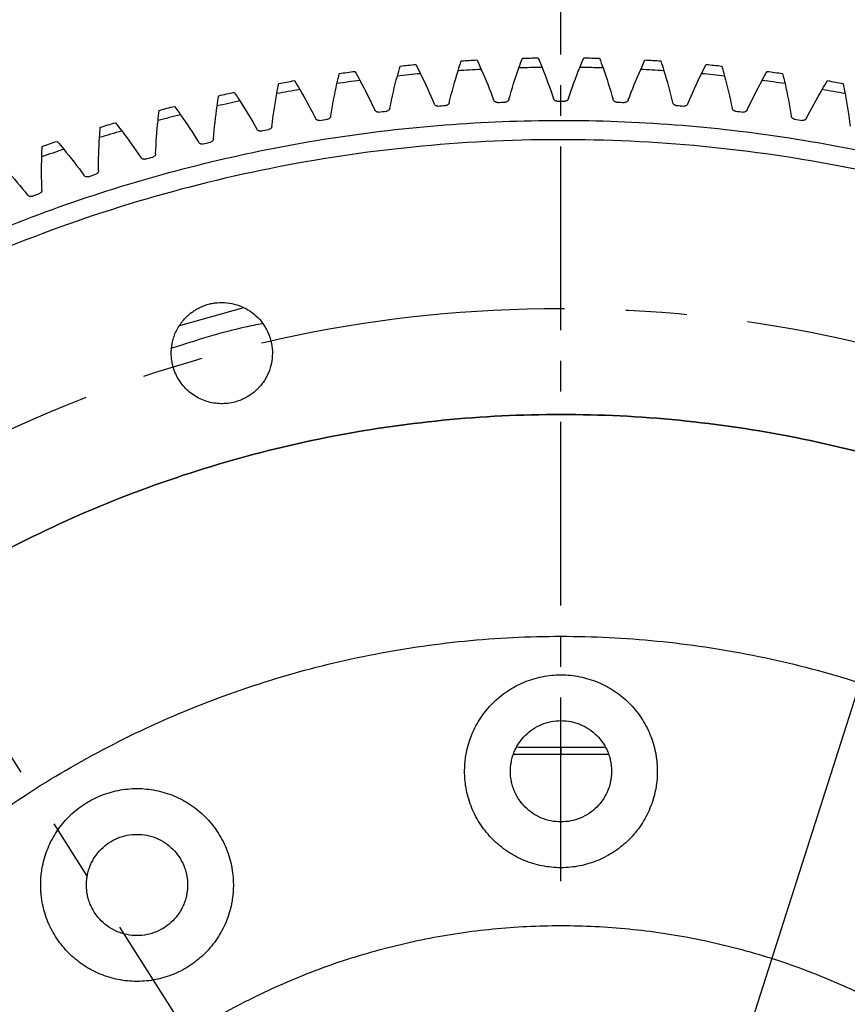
# Model space of a CAD drawing. Header units: millimetres. Extents: x 4624 to 7637, y -669 to 1387.
# Tile 21 of 84: x 5332 to 5417, y 177 to 279. Entities that reach past the tile are written whole.
import ezdxf

# ---------------------------------------------------------------- set-up
doc = ezdxf.new("R2010")
doc.units = ezdxf.units.MM
doc.linetypes.add('CENTER', pattern=[50.8, 31.75, -6.35, 6.35, -6.35])
doc.linetypes.add('CENTER2', pattern=[28.575, 19.05, -3.175, 3.175, -3.175])
doc.layers.add('标注', color=3, linetype='Continuous', lineweight=25)
doc.layers.add('点划线', color=1, linetype='CENTER', lineweight=25)
doc.styles.get("Standard").update_dxf_attribs({"font": 'SimSun.ttf'})
doc.dimstyles.new('ISO-25', dxfattribs={"dimscale": 2.5, "dimtxt": 8, "dimasz": 6, "dimexe": 1, "dimexo": 0, "dimgap": 1.5, "dimtad": 1, "dimtoh": 1, "dimdsep": 46, "dimtxsty": 'Standard', "dimcen": 2.5, "dimclrd": 3, "dimclre": 3, "dimclrt": 3, "dimadec": 0, "dimazin": 0, "dimtfac": 1, "dimtmove": 0, "dimatfit": 3, "dimfxl": 0, "dimarcsym": 0})

# ---------------------------------------------------------------- blocks, each defined once
blk = doc.blocks.new('*U68')
at = {"layer": '点划线', "color": 0, "linetype": 'CENTER2', "lineweight": -3, "transparency": 16777216}
blk.add_line((0, 76.6), (0, 386.5), dxfattribs=at)
blk = doc.blocks.new('*D71')
at = {"layer": 'Defpoints', "color": 0, "lineweight": -3, "transparency": 16777216}
for p in [(5460.84, 227.57), (5387.71, 112.9), (5387.71, 112.9), (5445.19, -10.35), (5785.49, -65.67)]:
    blk.add_point(p, dxfattribs=at)
at = {"layer": '标注', "color": 3, "lineweight": -2, "transparency": 16777216}
for p, q in [((5460.84, 227.57), (5623.51, 482.64)), ((5445.19, -10.35), (5573.04, -284.54))]:
    blk.add_line(p, q, dxfattribs=at)
blk.add_arc((5387.71, 112.9), 436.03, 296.9712, 55.5009, dxfattribs=at)
at = {"layer": '标注', "color": 3, "lineweight": -3, "transparency": 16777216}
for points in [[(5633.29, 470.16), (5636.05, 474.33), (5622.17, 480.53)], [(5586.56, -277.94), (5584.37, -273.45), (5571.98, -282.27)]]:
    blk.add_solid(points, dxfattribs=at)
at = {"layer": '标注', "color": 3, "lineweight": -3, "transparency": 16777216, "insert": (5809.03, 278.92), "char_height": 20, "width": 479.6581, "attachment_point": 5, "rotation": 291.5057}
blk.add_mtext('122°（电子限位）', dxfattribs=at)
blk = doc.blocks.new('*D72')
at = {"layer": 'Defpoints', "color": 0, "lineweight": -3, "transparency": 16777216}
for p in [(5460.84, 227.57), (5387.71, 112.9), (5387.71, 112.9), (5423.75, -18.24), (5819.99, -142.74)]:
    blk.add_point(p, dxfattribs=at)
at = {"layer": '标注', "color": 3, "lineweight": -2, "transparency": 16777216}
for p, q in [((5460.84, 227.57), (5659.1, 538.44)), ((5423.75, -18.24), (5521.44, -373.77))]:
    blk.add_line(p, q, dxfattribs=at)
blk.add_arc((5387.71, 112.9), 502.21, 287.0759, 55.7607, dxfattribs=at)
at = {"layer": '标注', "color": 3, "lineweight": -3, "transparency": 16777216}
for points in [[(5668.91, 525.99), (5671.66, 530.17), (5657.76, 536.33)], [(5535.88, -369.57), (5534.48, -364.77), (5520.78, -371.36)]]:
    blk.add_solid(points, dxfattribs=at)
at = {"layer": '标注', "color": 3, "lineweight": -3, "transparency": 16777216, "insert": (5869.42, 306.78), "char_height": 20, "width": 519.0828, "attachment_point": 5, "rotation": 291.924}
blk.add_mtext('132°（机械限位）', dxfattribs=at)
blk = doc.blocks.new('*D73')
at = {"layer": 'Defpoints', "color": 0, "lineweight": -3, "transparency": 16777216}
for p in [(5314.58, 227.57), (5387.71, 112.9), (5387.71, 112.9), (5351.68, -18.24), (4953.7, -143.77)]:
    blk.add_point(p, dxfattribs=at)
at = {"layer": '标注', "color": 3, "lineweight": -2, "transparency": 16777216}
for p, q in [((5314.58, 227.57), (5115.24, 540.14)), ((5351.68, -18.24), (5253.45, -375.72))]:
    blk.add_line(p, q, dxfattribs=at)
blk.add_arc((5387.71, 112.9), 504.23, 124.2325, 252.931, dxfattribs=at)
at = {"layer": '标注', "color": 3, "lineweight": -3, "transparency": 16777216}
for points in [[(5102.68, 531.87), (5105.43, 527.7), (5116.58, 538.04)], [(5240.41, -366.72), (5239.01, -371.52), (5254.11, -373.31)]]:
    blk.add_solid(points, dxfattribs=at)
at = {"layer": '标注', "color": 3, "lineweight": -3, "transparency": 16777216, "insert": (4892.46, 275.54), "char_height": 20, "width": 499.0274, "attachment_point": 5, "rotation": 71.8201}
blk.add_mtext('132°（机械限位）', dxfattribs=at)
blk = doc.blocks.new('*D74')
at = {"layer": 'Defpoints', "color": 0, "lineweight": -3, "transparency": 16777216}
for p in [(5314.58, 227.57), (5387.71, 112.9), (5387.71, 112.9), (5330.24, -10.35), (4987.36, -66.82)]:
    blk.add_point(p, dxfattribs=at)
at = {"layer": '标注', "color": 3, "lineweight": -2, "transparency": 16777216}
for p, q in [((5314.58, 227.57), (5150.4, 485.01)), ((5330.24, -10.35), (5201.19, -287.08))]:
    blk.add_line(p, q, dxfattribs=at)
blk.add_arc((5387.71, 112.9), 438.84, 124.4865, 243.0415, dxfattribs=at)
at = {"layer": '标注', "color": 3, "lineweight": -3, "transparency": 16777216}
for points in [[(5137.86, 476.71), (5140.62, 472.54), (5151.74, 482.9)], [(5189.86, -276), (5187.67, -280.49), (5202.25, -284.82)]]:
    blk.add_solid(points, dxfattribs=at)
at = {"layer": '标注', "color": 3, "lineweight": -3, "transparency": 16777216, "insert": (4952.74, 248.65), "char_height": 20, "width": 601.6642, "attachment_point": 5, "rotation": 72.6677}
blk.add_mtext('122°（电子限位）', dxfattribs=at)
blk = doc.blocks.new('*D75')
at = {"layer": 'Defpoints', "color": 0, "lineweight": -3, "transparency": 16777216}
for p in [(5506.01, 179.99), (5269.41, 45.81)]:
    blk.add_point(p, dxfattribs=at)
at = {"layer": '标注', "color": 3, "lineweight": -2, "transparency": 16777216}
for p, q in [((5519.06, 187.39), (5532.11, 194.79)), ((5506.01, 179.99), (5269.41, 45.81)), ((4912.91, -156.36), (5256.36, 38.42)), ((4770.5, -156.36), (4912.91, -156.36))]:
    blk.add_line(p, q, dxfattribs=at)
at = {"layer": '标注', "color": 3, "lineweight": -3, "transparency": 16777216}
for points in [[(5517.83, 189.57), (5520.29, 185.22), (5506.01, 179.99)], [(5255.13, 40.59), (5257.6, 36.24), (5269.41, 45.81)]]:
    blk.add_solid(points, dxfattribs=at)
at = {"layer": '标注', "color": 3, "lineweight": -3, "transparency": 16777216, "insert": (4839.83, -122.7), "char_height": 20, "width": 147.8801, "attachment_point": 5}
blk.add_mtext('∅272\\P安装分布圆', dxfattribs=at)
blk = doc.blocks.new('*D76')
at = {"layer": 'Defpoints', "color": 0, "lineweight": -3, "transparency": 16777216}
for p in [(5504.24, 477.75), (5271.19, -251.94)]:
    blk.add_point(p, dxfattribs=at)
at = {"layer": '标注', "color": 3, "lineweight": -2, "transparency": 16777216}
for p, q in [((5519.1, 524.3), (5508.8, 492.04)), ((5631.91, 524.3), (5519.1, 524.3)), ((5271.19, -251.94), (5504.24, 477.75)), ((5266.62, -266.23), (5262.06, -280.52))]:
    blk.add_line(p, q, dxfattribs=at)
at = {"layer": '标注', "color": 3, "lineweight": -3, "transparency": 16777216}
for points in [[(5506.42, 492.8), (5511.18, 491.28), (5504.24, 477.75)], [(5264.24, -265.47), (5269.01, -266.99), (5271.19, -251.94)]]:
    blk.add_solid(points, dxfattribs=at)
at = {"layer": '标注', "color": 3, "lineweight": -3, "transparency": 16777216, "insert": (5577.38, 557.96), "char_height": 20, "width": 450.2726, "attachment_point": 5}
blk.add_mtext('∅766\\P回转直径', dxfattribs=at)

msp = doc.modelspace()

# ---------------------------------------------------------------- linework, layer by layer
at = {"color": 7, "linetype": 'Continuous', "lineweight": 25}
for p, q in [((5354.777, 248.961), (5348.122, 247.09)), ((5383.189, 203.404), (5392.234, 203.404)), ((5387.712, 203.404), (5387.712, 202.654)), ((5392.614, 202.654), (5382.81, 202.654))]:
    msp.add_line(p, q, dxfattribs=at)
for points in [[(5377.356, 274.573), (5377.902, 274.608), (5378.447, 274.64), (5378.993, 274.669)], [(5378.993, 274.669), (5379.144, 274.345), (5379.293, 274.019), (5379.438, 273.692)], [(5383.345, 273.845), (5383.464, 274.183), (5383.586, 274.519), (5383.711, 274.855)], [(5383.711, 274.855), (5384.258, 274.868), (5384.804, 274.879), (5385.351, 274.887)], [(5385.351, 274.887), (5385.489, 274.557), (5385.624, 274.225), (5385.756, 273.892)], [(5389.667, 273.892), (5389.799, 274.225), (5389.934, 274.557), (5390.073, 274.887)], [(5390.073, 274.887), (5390.619, 274.879), (5391.166, 274.868), (5391.712, 274.855)], [(5391.712, 274.855), (5391.837, 274.519), (5391.959, 274.183), (5392.078, 273.845)], [(5395.986, 273.692), (5396.131, 274.019), (5396.279, 274.345), (5396.43, 274.669)], [(5396.43, 274.669), (5396.976, 274.64), (5397.522, 274.608), (5398.067, 274.573)], [(5370.731, 273.006), (5370.823, 273.352), (5370.919, 273.698), (5371.017, 274.042)], [(5371.017, 274.042), (5371.561, 274.098), (5372.105, 274.152), (5372.649, 274.202)], [(5372.649, 274.202), (5372.813, 273.884), (5372.974, 273.564), (5373.132, 273.243)], [(5377.03, 273.55), (5377.136, 273.892), (5377.244, 274.233), (5377.356, 274.573)], [(5379.438, 273.692), (5378.635, 273.65), (5377.832, 273.603), (5377.03, 273.55)], [(5379.438, 273.692), (5379.899, 272.651), (5380.329, 271.596), (5380.726, 270.529)], [(5382.309, 270.591), (5382.621, 271.686), (5382.967, 272.771), (5383.345, 273.845)], [(5385.756, 273.892), (5384.953, 273.883), (5384.149, 273.867), (5383.345, 273.845)], [(5385.756, 273.892), (5386.176, 272.834), (5386.564, 271.763), (5386.92, 270.682)], [(5388.504, 270.682), (5388.859, 271.763), (5389.247, 272.834), (5389.667, 273.892)], [(5392.078, 273.845), (5391.275, 273.867), (5390.471, 273.883), (5389.667, 273.892)], [(5392.078, 273.845), (5392.456, 272.771), (5392.802, 271.686), (5393.115, 270.591)], [(5394.697, 270.529), (5395.095, 271.596), (5395.525, 272.651), (5395.986, 273.692)], [(5398.393, 273.55), (5397.591, 273.603), (5396.789, 273.65), (5395.986, 273.692)], [(5398.067, 274.573), (5398.179, 274.233), (5398.288, 273.892), (5398.393, 273.55)], [(5402.292, 273.243), (5402.45, 273.564), (5402.611, 273.884), (5402.774, 274.202)], [(5402.774, 274.202), (5403.319, 274.152), (5403.863, 274.098), (5404.406, 274.042)], [(5404.406, 274.042), (5404.505, 273.698), (5404.6, 273.352), (5404.692, 273.006)], [(5364.459, 272.216), (5364.537, 272.566), (5364.619, 272.914), (5364.704, 273.262)], [(5364.704, 273.262), (5365.245, 273.34), (5365.786, 273.415), (5366.328, 273.487)], [(5366.328, 273.487), (5366.504, 273.175), (5366.678, 272.862), (5366.848, 272.547)], [(5369.953, 269.681), (5370.179, 270.797), (5370.439, 271.906), (5370.731, 273.006)], [(5373.132, 273.243), (5372.331, 273.17), (5371.531, 273.091), (5370.731, 273.006)], [(5373.132, 273.243), (5373.633, 272.221), (5374.104, 271.184), (5374.543, 270.133)], [(5376.122, 270.258), (5376.392, 271.364), (5376.694, 272.462), (5377.03, 273.55)], [(5398.393, 273.55), (5398.729, 272.462), (5399.032, 271.364), (5399.301, 270.258)], [(5400.88, 270.133), (5401.319, 271.184), (5401.79, 272.221), (5402.292, 273.243)], [(5404.692, 273.006), (5403.893, 273.091), (5403.093, 273.17), (5402.292, 273.243)], [(5404.692, 273.006), (5404.985, 271.906), (5405.244, 270.797), (5405.47, 269.681)], [(5408.576, 272.547), (5408.746, 272.862), (5408.919, 273.175), (5409.095, 273.487)], [(5409.095, 273.487), (5409.637, 273.415), (5410.179, 273.34), (5410.72, 273.262)], [(5410.72, 273.262), (5410.805, 272.914), (5410.886, 272.566), (5410.965, 272.216)], [(5358.222, 271.181), (5358.287, 271.533), (5358.355, 271.884), (5358.426, 272.235)], [(5360.596, 271.604), (5359.804, 271.469), (5359.013, 271.328), (5358.222, 271.181)], [(5358.426, 272.235), (5358.964, 272.334), (5359.502, 272.43), (5360.04, 272.523)], [(5360.04, 272.523), (5360.228, 272.219), (5360.414, 271.913), (5360.596, 271.604)], [(5360.596, 271.604), (5361.177, 270.625), (5361.728, 269.628), (5362.248, 268.615)], [(5363.812, 268.863), (5363.994, 269.987), (5364.21, 271.105), (5364.459, 272.216)], [(5366.848, 272.547), (5366.051, 272.443), (5365.254, 272.332), (5364.459, 272.216)], [(5366.848, 272.547), (5367.389, 271.545), (5367.901, 270.527), (5368.38, 269.495)], [(5407.043, 269.495), (5407.523, 270.527), (5408.034, 271.545), (5408.576, 272.547)], [(5410.965, 272.216), (5410.169, 272.332), (5409.373, 272.443), (5408.576, 272.547)], [(5410.965, 272.216), (5411.214, 271.105), (5411.43, 269.987), (5411.611, 268.863)], [(5413.176, 268.615), (5413.696, 269.628), (5414.247, 270.625), (5414.827, 271.604)], [(5414.827, 271.604), (5415.01, 271.913), (5415.195, 272.219), (5415.383, 272.523)], [(5417.201, 271.181), (5416.411, 271.328), (5415.619, 271.469), (5414.827, 271.604)], [(5415.383, 272.523), (5415.922, 272.43), (5416.46, 272.334), (5416.997, 272.235)], [(5416.997, 272.235), (5417.069, 271.884), (5417.137, 271.533), (5417.201, 271.181)], [(5352.031, 269.901), (5352.082, 270.255), (5352.136, 270.609), (5352.193, 270.963)], [(5352.193, 270.963), (5352.727, 271.082), (5353.26, 271.2), (5353.795, 271.314)], [(5353.795, 271.314), (5353.995, 271.017), (5354.192, 270.718), (5354.387, 270.418)], [(5357.708, 267.805), (5357.845, 268.935), (5358.017, 270.061), (5358.222, 271.181)], [(5417.201, 271.181), (5417.407, 270.061), (5417.578, 268.935), (5417.716, 267.805)], [(5346.015, 269.446), (5346.543, 269.587), (5347.072, 269.725), (5347.602, 269.86)], [(5347.602, 269.86), (5347.814, 269.571), (5348.022, 269.281), (5348.229, 268.988)], [(5351.649, 266.507), (5351.742, 267.642), (5351.87, 268.774), (5352.031, 269.901)], [(5354.387, 270.418), (5353.6, 270.251), (5352.815, 270.079), (5352.031, 269.901)], [(5354.387, 270.418), (5355.005, 269.462), (5355.595, 268.487), (5356.154, 267.496)], [(5374.942, 269.886), (5375.217, 269.908), (5375.492, 269.93), (5375.767, 269.951)], [(5381.115, 270.266), (5381.39, 270.278), (5381.666, 270.288), (5381.942, 270.299)], [(5387.298, 270.404), (5387.436, 270.404), (5387.574, 270.404), (5387.712, 270.404)], [(5387.712, 270.404), (5387.85, 270.404), (5387.988, 270.404), (5388.126, 270.404)], [(5393.481, 270.299), (5393.757, 270.288), (5394.033, 270.278), (5394.309, 270.266)], [(5399.656, 269.951), (5399.931, 269.93), (5400.207, 269.908), (5400.482, 269.886)], [(5345.895, 268.379), (5345.932, 268.735), (5345.972, 269.091), (5346.015, 269.446)], [(5348.229, 268.988), (5347.449, 268.791), (5346.671, 268.588), (5345.895, 268.379)], [(5348.229, 268.988), (5348.884, 268.057), (5349.511, 267.106), (5350.109, 266.137)], [(5368.789, 269.263), (5369.063, 269.297), (5369.337, 269.329), (5369.611, 269.361)], [(5405.813, 269.361), (5406.087, 269.329), (5406.361, 269.297), (5406.635, 269.263)], [(5339.823, 266.617), (5339.846, 266.975), (5339.872, 267.332), (5339.902, 267.689)], [(5339.902, 267.689), (5340.424, 267.85), (5340.947, 268.009), (5341.471, 268.165)], [(5341.471, 268.165), (5341.694, 267.884), (5341.914, 267.602), (5342.131, 267.317)], [(5345.647, 264.973), (5345.695, 266.11), (5345.778, 267.246), (5345.895, 268.379)], [(5362.664, 268.4), (5362.937, 268.444), (5363.21, 268.487), (5363.482, 268.529)], [(5411.941, 268.529), (5412.214, 268.487), (5412.486, 268.444), (5412.759, 268.4)], [(5339.709, 263.204), (5339.713, 264.343), (5339.751, 265.481), (5339.823, 266.617)], [(5342.131, 267.317), (5341.36, 267.09), (5340.591, 266.856), (5339.823, 266.617)], [(5342.131, 267.317), (5342.823, 266.413), (5343.487, 265.488), (5344.122, 264.543)], [(5356.579, 267.297), (5356.85, 267.351), (5357.12, 267.405), (5357.391, 267.458)], [(5333.825, 264.619), (5333.834, 264.977), (5333.846, 265.335), (5333.862, 265.692)], [(5333.862, 265.692), (5334.377, 265.874), (5334.894, 266.053), (5335.411, 266.23)], [(5335.411, 266.229), (5335.645, 265.958), (5335.876, 265.685), (5336.104, 265.409)], [(5350.542, 265.955), (5350.81, 266.02), (5351.078, 266.085), (5351.347, 266.149)], [(5333.845, 261.204), (5333.804, 262.342), (5333.798, 263.481), (5333.825, 264.619)], [(5336.104, 265.409), (5335.343, 265.151), (5334.583, 264.888), (5333.825, 264.619)], [(5336.104, 265.409), (5336.831, 264.532), (5337.53, 263.634), (5338.203, 262.715)], [(5344.562, 264.378), (5344.827, 264.454), (5345.093, 264.529), (5345.358, 264.603)], [(5330.157, 263.265), (5330.917, 262.418), (5331.652, 261.547), (5332.359, 260.656)], [(5338.648, 262.567), (5338.91, 262.653), (5339.173, 262.738), (5339.435, 262.823)], [(5332.81, 260.526), (5333.069, 260.622), (5333.328, 260.717), (5333.587, 260.812)]]:
    msp.add_open_spline(points, degree=3, dxfattribs=at)
for points, knots in [([(5382.311, 270.591), (5382.305, 270.571), (5382.292, 270.531), (5382.262, 270.476), (5382.223, 270.426), (5382.161, 270.369), (5382.068, 270.314), (5381.984, 270.304), (5381.942, 270.299)], [0, 0, 0, 0, 0.1244565, 0.2470635, 0.3712452, 0.5003004, 0.7484904, 1, 1, 1, 1]), ([(5387.298, 270.404), (5387.277, 270.405), (5387.235, 270.406), (5387.174, 270.421), (5387.115, 270.445), (5387.044, 270.489), (5386.965, 270.563), (5386.934, 270.642), (5386.918, 270.681)], [0, 0, 0, 0, 0.1255602, 0.2487999, 0.3728855, 0.5009207, 0.7502966, 1, 1, 1, 1]), ([(5388.506, 270.681), (5388.499, 270.661), (5388.485, 270.622), (5388.452, 270.569), (5388.412, 270.52), (5388.347, 270.466), (5388.252, 270.414), (5388.168, 270.407), (5388.126, 270.404)], [0, 0, 0, 0, 0.1244565, 0.2470635, 0.3712452, 0.5003004, 0.7484904, 1, 1, 1, 1]), ([(5393.481, 270.299), (5393.46, 270.3), (5393.419, 270.304), (5393.358, 270.321), (5393.301, 270.347), (5393.231, 270.394), (5393.155, 270.471), (5393.127, 270.551), (5393.113, 270.591)], [0, 0, 0, 0, 0.1255602, 0.2487999, 0.3728855, 0.5009207, 0.7502966, 1, 1, 1, 1]), ([(5369.955, 269.681), (5369.951, 269.66), (5369.942, 269.62), (5369.916, 269.563), (5369.881, 269.51), (5369.824, 269.448), (5369.735, 269.386), (5369.653, 269.369), (5369.611, 269.361)], [0, 0, 0, 0, 0.1244565, 0.2470635, 0.3712452, 0.5003004, 0.7484904, 1, 1, 1, 1]), ([(5374.942, 269.886), (5374.921, 269.885), (5374.879, 269.883), (5374.817, 269.893), (5374.757, 269.913), (5374.682, 269.951), (5374.597, 270.019), (5374.56, 270.095), (5374.541, 270.132)], [0, 0, 0, 0, 0.1255602, 0.2487999, 0.3728855, 0.5009207, 0.7502966, 1, 1, 1, 1]), ([(5376.124, 270.257), (5376.119, 270.237), (5376.108, 270.197), (5376.08, 270.141), (5376.043, 270.089), (5375.983, 270.03), (5375.893, 269.971), (5375.809, 269.957), (5375.767, 269.951)], [0, 0, 0, 0, 0.1244565, 0.2470635, 0.3712452, 0.5003004, 0.7484904, 1, 1, 1, 1]), ([(5381.115, 270.266), (5381.094, 270.266), (5381.052, 270.266), (5380.99, 270.279), (5380.931, 270.3), (5380.857, 270.342), (5380.776, 270.412), (5380.741, 270.49), (5380.724, 270.528)], [0, 0, 0, 0, 0.1255602, 0.2487999, 0.3728855, 0.5009207, 0.7502966, 1, 1, 1, 1]), ([(5394.699, 270.528), (5394.692, 270.509), (5394.676, 270.47), (5394.642, 270.418), (5394.599, 270.371), (5394.533, 270.319), (5394.436, 270.271), (5394.351, 270.268), (5394.309, 270.266)], [0, 0, 0, 0, 0.1244565, 0.2470635, 0.3712452, 0.5003004, 0.7484904, 1, 1, 1, 1]), ([(5399.656, 269.951), (5399.635, 269.953), (5399.594, 269.958), (5399.534, 269.978), (5399.478, 270.006), (5399.41, 270.056), (5399.337, 270.136), (5399.312, 270.217), (5399.299, 270.257)], [0, 0, 0, 0, 0.1255602, 0.2487999, 0.3728855, 0.5009207, 0.7502966, 1, 1, 1, 1]), ([(5400.882, 270.132), (5400.874, 270.113), (5400.857, 270.075), (5400.82, 270.025), (5400.776, 269.98), (5400.708, 269.93), (5400.609, 269.886), (5400.524, 269.886), (5400.482, 269.886)], [0, 0, 0, 0, 0.1244565, 0.2470635, 0.3712452, 0.5003004, 0.7484904, 1, 1, 1, 1]), ([(5405.813, 269.361), (5405.792, 269.364), (5405.751, 269.371), (5405.692, 269.393), (5405.637, 269.423), (5405.57, 269.475), (5405.501, 269.558), (5405.479, 269.64), (5405.468, 269.681)], [0, 0, 0, 0, 0.1255602, 0.2487999, 0.3728855, 0.5009207, 0.7502966, 1, 1, 1, 1]), ([(5232.212, 112.904), (5232.212, 120.869), (5232.825, 128.833), (5235.263, 144.574), (5237.088, 152.351), (5241.906, 167.534), (5244.9, 174.94), (5251.985, 189.206), (5256.077, 196.066), (5265.262, 209.08), (5270.356, 215.234), (5281.425, 226.688), (5287.4, 231.99), (5300.092, 241.615), (5306.808, 245.939), (5320.824, 253.509), (5328.123, 256.754), (5343.132, 262.09), (5350.841, 264.18), (5366.49, 267.155), (5374.429, 268.04), (5390.348, 268.586), (5398.329, 268.246), (5414.145, 266.348), (5421.979, 264.79), (5437.318, 260.495), (5444.822, 257.756), (5459.323, 251.163), (5466.319, 247.309), (5479.64, 238.574), (5485.964, 233.694), (5497.791, 223.024), (5503.293, 217.234), (5508.32, 211.056)], [0, 0, 0, 0, 0.0625, 0.0625, 0.125, 0.125, 0.1875, 0.1875, 0.25, 0.25, 0.3125, 0.3125, 0.375, 0.375, 0.4375, 0.4375, 0.5, 0.5, 0.5625, 0.5625, 0.625, 0.625, 0.6875, 0.6875, 0.75, 0.75, 0.8125, 0.8125, 0.875, 0.875, 0.9375, 0.9375, 1, 1, 1, 1]), ([(5362.664, 268.4), (5362.644, 268.397), (5362.602, 268.393), (5362.539, 268.398), (5362.478, 268.412), (5362.4, 268.445), (5362.311, 268.505), (5362.268, 268.578), (5362.246, 268.614)], [0, 0, 0, 0, 0.1255602, 0.2487999, 0.3728855, 0.5009207, 0.7502966, 1, 1, 1, 1]), ([(5363.814, 268.863), (5363.81, 268.842), (5363.803, 268.801), (5363.779, 268.743), (5363.746, 268.689), (5363.692, 268.625), (5363.606, 268.559), (5363.524, 268.539), (5363.482, 268.529)], [0, 0, 0, 0, 0.1244565, 0.2470635, 0.3712452, 0.5003004, 0.7484904, 1, 1, 1, 1]), ([(5368.789, 269.263), (5368.768, 269.262), (5368.726, 269.258), (5368.663, 269.266), (5368.603, 269.283), (5368.526, 269.318), (5368.439, 269.383), (5368.399, 269.457), (5368.379, 269.494)], [0, 0, 0, 0, 0.1255602, 0.2487999, 0.3728855, 0.5009207, 0.7502966, 1, 1, 1, 1]), ([(5407.045, 269.494), (5407.036, 269.475), (5407.017, 269.438), (5406.979, 269.389), (5406.932, 269.346), (5406.862, 269.299), (5406.762, 269.258), (5406.677, 269.262), (5406.635, 269.263)], [0, 0, 0, 0, 0.1244565, 0.2470635, 0.3712452, 0.5003004, 0.7484904, 1, 1, 1, 1]), ([(5411.941, 268.529), (5411.921, 268.534), (5411.88, 268.542), (5411.822, 268.566), (5411.768, 268.599), (5411.704, 268.654), (5411.637, 268.739), (5411.619, 268.822), (5411.609, 268.863)], [0, 0, 0, 0, 0.1255602, 0.2487999, 0.3728855, 0.5009207, 0.7502966, 1, 1, 1, 1]), ([(5413.178, 268.614), (5413.168, 268.596), (5413.148, 268.559), (5413.107, 268.512), (5413.059, 268.47), (5412.988, 268.427), (5412.886, 268.39), (5412.801, 268.397), (5412.759, 268.4)], [0, 0, 0, 0, 0.1244565, 0.2470635, 0.3712452, 0.5003004, 0.7484904, 1, 1, 1, 1]), ([(5357.71, 267.804), (5357.707, 267.784), (5357.701, 267.743), (5357.679, 267.684), (5357.649, 267.628), (5357.597, 267.562), (5357.513, 267.493), (5357.432, 267.47), (5357.391, 267.458)], [0, 0, 0, 0, 0.1244565, 0.2470635, 0.3712452, 0.5003004, 0.7484904, 1, 1, 1, 1]), ([(5351.651, 266.507), (5351.649, 266.486), (5351.645, 266.445), (5351.626, 266.385), (5351.597, 266.329), (5351.548, 266.261), (5351.468, 266.188), (5351.387, 266.162), (5351.347, 266.149)], [0, 0, 0, 0, 0.1244565, 0.2470635, 0.3712452, 0.5003004, 0.7484904, 1, 1, 1, 1]), ([(5356.579, 267.297), (5356.558, 267.293), (5356.517, 267.287), (5356.454, 267.29), (5356.392, 267.302), (5356.313, 267.331), (5356.221, 267.388), (5356.175, 267.459), (5356.152, 267.495)], [0, 0, 0, 0, 0.1255602, 0.2487999, 0.3728855, 0.5009207, 0.7502966, 1, 1, 1, 1]), ([(5506.769, 209.794), (5506.504, 210.118), (5505.974, 210.766), (5505.17, 211.729), (5504.358, 212.686), (5503.538, 213.637), (5502.71, 214.581), (5501.875, 215.517), (5501.032, 216.448), (5500.181, 217.371), (5499.322, 218.288), (5498.456, 219.198), (5497.582, 220.101), (5495.232, 222.49), (5491.305, 226.26), (5485.619, 231.206), (5479.697, 235.867), (5473.551, 240.233), (5467.2, 244.292), (5458.478, 249.281), (5447.132, 254.703), (5432.948, 259.846), (5418.327, 263.571), (5403.412, 265.848), (5388.345, 266.649), (5373.273, 265.972), (5358.339, 263.818), (5343.688, 260.214), (5329.462, 255.188), (5315.795, 248.795), (5302.823, 241.09), (5290.666, 232.154), (5279.446, 222.066), (5269.266, 210.93), (5260.23, 198.847), (5252.419, 185.939), (5245.913, 172.325), (5240.77, 158.141), (5237.045, 143.52), (5234.768, 128.605), (5233.967, 113.538), (5234.644, 98.465), (5236.798, 83.532), (5239.802, 71.322), (5242.914, 61.769), (5245.599, 54.725), (5248.625, 47.82), (5251.985, 41.075), (5255.673, 34.503), (5258.726, 29.638), (5260.929, 26.36), (5262.156, 24.59), (5263.407, 22.838), (5264.682, 21.104), (5265.981, 19.388), (5267.302, 17.69), (5268.204, 16.573), (5268.654, 16.015)], [0, 0, 0, 0, 0.0026045, 0.00520852, 0.00781221, 0.01041576, 0.01301934, 0.01562313, 0.01822729, 0.02083201, 0.02343747, 0.02604382, 0.02865125, 0.03125993, 0.04689351, 0.06251682, 0.07813785, 0.0937737, 0.10940728, 0.12503058, 0.15627804, 0.1875255, 0.21877296, 0.25002042, 0.28126788, 0.31251533, 0.34376279, 0.37501025, 0.40625771, 0.43750517, 0.46875262, 0.50000008, 0.53124754, 0.562495, 0.59374246, 0.62498992, 0.65623737, 0.68748483, 0.71873229, 0.74997975, 0.78122721, 0.81247466, 0.84372212, 0.87496958, 0.89059061, 0.90622646, 0.92186004, 0.93748335, 0.95310438, 0.96874023, 0.9732109, 0.97767845, 0.98214374, 0.98660766, 0.99107109, 0.99553491, 1, 1, 1, 1]), ([(5350.542, 265.955), (5350.521, 265.951), (5350.48, 265.943), (5350.417, 265.943), (5350.355, 265.953), (5350.275, 265.979), (5350.181, 266.033), (5350.132, 266.102), (5350.108, 266.136)], [0, 0, 0, 0, 0.1255602, 0.2487999, 0.3728855, 0.5009207, 0.7502966, 1, 1, 1, 1]), ([(5344.562, 264.378), (5344.541, 264.373), (5344.5, 264.363), (5344.438, 264.361), (5344.375, 264.369), (5344.294, 264.391), (5344.198, 264.441), (5344.146, 264.508), (5344.121, 264.542)], [0, 0, 0, 0, 0.1255602, 0.2487999, 0.3728855, 0.5009207, 0.7502966, 1, 1, 1, 1]), ([(5345.649, 264.973), (5345.647, 264.952), (5345.645, 264.911), (5345.628, 264.85), (5345.602, 264.793), (5345.555, 264.723), (5345.478, 264.647), (5345.398, 264.618), (5345.358, 264.603)], [0, 0, 0, 0, 0.1244565, 0.2470635, 0.3712452, 0.5003004, 0.7484904, 1, 1, 1, 1]), ([(5338.648, 262.567), (5338.628, 262.562), (5338.587, 262.55), (5338.525, 262.546), (5338.462, 262.55), (5338.38, 262.57), (5338.282, 262.616), (5338.228, 262.681), (5338.201, 262.714)], [0, 0, 0, 0, 0.1255602, 0.2487999, 0.3728855, 0.5009207, 0.7502966, 1, 1, 1, 1]), ([(5339.711, 263.204), (5339.71, 263.183), (5339.71, 263.142), (5339.695, 263.081), (5339.671, 263.022), (5339.627, 262.951), (5339.553, 262.872), (5339.475, 262.839), (5339.435, 262.823)], [0, 0, 0, 0, 0.1244565, 0.2470635, 0.3712452, 0.5003004, 0.7484904, 1, 1, 1, 1]), ([(5332.81, 260.526), (5332.79, 260.519), (5332.75, 260.506), (5332.688, 260.499), (5332.625, 260.502), (5332.542, 260.518), (5332.442, 260.56), (5332.386, 260.623), (5332.358, 260.654)], [0, 0, 0, 0, 0.1255602, 0.2487999, 0.3728855, 0.5009207, 0.7502966, 1, 1, 1, 1]), ([(5333.847, 261.204), (5333.848, 261.183), (5333.848, 261.142), (5333.836, 261.08), (5333.815, 261.021), (5333.773, 260.947), (5333.702, 260.865), (5333.626, 260.83), (5333.587, 260.812)], [0, 0, 0, 0, 0.1244565, 0.2470635, 0.3712452, 0.5003004, 0.7484904, 1, 1, 1, 1]), ([(5349.199, 248.342), (5349.252, 248.385), (5349.36, 248.47), (5349.527, 248.59), (5349.699, 248.704), (5349.875, 248.811), (5350.146, 248.961), (5350.52, 249.137), (5351.006, 249.308), (5351.507, 249.432), (5352.188, 249.529), (5353.052, 249.527), (5354.067, 249.32), (5355.022, 248.92), (5355.881, 248.34), (5356.611, 247.606), (5357.182, 246.742), (5357.575, 245.783), (5357.772, 244.766), (5357.769, 243.731), (5357.596, 242.884), (5357.362, 242.238), (5357.14, 241.773), (5356.873, 241.331), (5356.598, 240.964), (5356.332, 240.664), (5356.089, 240.42), (5355.914, 240.272), (5355.826, 240.198)], [0, 0, 0, 0, 0.0125095, 0.0250031, 0.0375, 0.0500197, 0.0625815, 0.0938543, 0.1251107, 0.1563211, 0.1876546, 0.2501251, 0.312593, 0.3750635, 0.4375315, 0.500002, 0.5624699, 0.6249404, 0.6874083, 0.7498788, 0.8123388, 0.8436242, 0.8748931, 0.9061167, 0.9373983, 0.9582769, 0.9791142, 1, 1, 1, 1]), ([(5347.262, 244.27), (5347.263, 244.348), (5347.265, 244.503), (5347.281, 244.736), (5347.307, 244.967), (5347.343, 245.197), (5347.412, 245.54), (5347.54, 245.989), (5347.761, 246.529), (5348.04, 247.041), (5348.338, 247.466), (5348.631, 247.812), (5348.902, 248.091), (5349.1, 248.258), (5349.199, 248.342)], [0, 0, 0, 0, 0.0500546, 0.0999894, 0.149903, 0.1998944, 0.2500617, 0.3748629, 0.5000169, 0.6248182, 0.7499721, 0.8333132, 0.9165026, 1, 1, 1, 1]), ([(5356.725, 247.318), (5356.126, 247.201), (5352.934, 246.579), (5349.835, 245.579), (5347.318, 244.767)], [0, 0, 0, 0, 0.1879034, 1, 1, 1, 1]), ([(5355.826, 240.198), (5355.771, 240.154), (5355.66, 240.066), (5355.489, 239.943), (5355.313, 239.827), (5355.132, 239.719), (5354.947, 239.617), (5354.757, 239.523), (5354.404, 239.364), (5353.869, 239.18), (5353.142, 239.041), (5352.401, 239.004), (5351.418, 239.094), (5350.228, 239.465), (5349.189, 240.154), (5348.498, 240.859), (5348.06, 241.456), (5347.708, 242.109), (5347.495, 242.69), (5347.375, 243.168), (5347.31, 243.532), (5347.27, 243.9), (5347.265, 244.147), (5347.262, 244.27)], [0, 0, 0, 0, 0.0179344, 0.0358019, 0.0536313, 0.0714518, 0.0892926, 0.1071827, 0.125151, 0.1876099, 0.2502077, 0.3126666, 0.3752643, 0.5000078, 0.6247513, 0.6872103, 0.749808, 0.812267, 0.8748647, 0.9062009, 0.9373978, 0.9686119, 1, 1, 1, 1]), ([(5512.712, 112.904), (5512.711, 113.276), (5512.709, 114.02), (5512.693, 115.136), (5512.669, 116.251), (5512.634, 117.366), (5512.589, 118.48), (5512.534, 119.594), (5512.47, 120.708), (5512.395, 121.821), (5512.31, 122.933), (5512.216, 124.045), (5511.955, 126.822), (5511.409, 131.253), (5510.359, 137.3), (5509.015, 143.289), (5507.377, 149.204), (5505.452, 155.032), (5502.507, 162.666), (5498.129, 171.924), (5491.813, 182.462), (5484.493, 192.331), (5476.242, 201.435), (5467.138, 209.686), (5457.27, 217.005), (5446.731, 223.322), (5435.624, 228.575), (5424.056, 232.714), (5412.137, 235.7), (5399.984, 237.502), (5387.712, 238.105), (5375.44, 237.502), (5363.286, 235.7), (5351.368, 232.714), (5339.799, 228.575), (5328.692, 223.322), (5318.154, 217.005), (5308.285, 209.686), (5299.181, 201.435), (5290.93, 192.331), (5283.611, 182.462), (5277.294, 171.924), (5272.916, 162.666), (5269.971, 155.033), (5268.046, 149.205), (5266.409, 143.289), (5265.065, 137.301), (5264.015, 131.253), (5263.431, 126.515), (5263.124, 123.12), (5262.974, 121.08), (5262.857, 119.038), (5262.773, 116.995), (5262.721, 114.95), (5262.715, 113.586), (5262.712, 112.904)], [0, 0, 0, 0, 0.0028432, 0.0056854, 0.0085269, 0.0113679, 0.0142086, 0.0170493, 0.0198901, 0.0227314, 0.0255733, 0.0284161, 0.0312599, 0.0468863, 0.0625168, 0.0781432, 0.0937737, 0.1094001, 0.1250306, 0.156278, 0.1875255, 0.218773, 0.2500204, 0.2812679, 0.3125153, 0.3437628, 0.3750103, 0.4062577, 0.4375052, 0.4687527, 0.5000001, 0.5312476, 0.562495, 0.5937425, 0.62499, 0.6562374, 0.6874849, 0.7187324, 0.7499798, 0.7812273, 0.8124747, 0.8437222, 0.8749697, 0.890596, 0.9062265, 0.9218529, 0.9374834, 0.9531098, 0.9687403, 0.973952, 0.9791611, 0.9843691, 0.9895773, 0.9947871, 1, 1, 1, 1]), ([(5262.712, 112.904), (5262.713, 113.276), (5262.715, 114.02), (5262.73, 115.136), (5262.755, 116.251), (5262.79, 117.366), (5262.834, 118.48), (5262.889, 119.594), (5262.954, 120.708), (5263.028, 121.821), (5263.113, 122.933), (5263.208, 124.045), (5263.469, 126.822), (5264.015, 131.253), (5265.064, 137.3), (5266.409, 143.289), (5268.046, 149.204), (5269.971, 155.032), (5272.916, 162.666), (5277.294, 171.924), (5283.611, 182.462), (5290.93, 192.331), (5299.181, 201.435), (5308.285, 209.686), (5318.154, 217.005), (5328.692, 223.322), (5339.799, 228.575), (5351.368, 232.714), (5363.286, 235.7), (5375.44, 237.502), (5387.712, 238.105), (5399.984, 237.502), (5412.137, 235.7), (5424.056, 232.714), (5435.624, 228.575), (5446.731, 223.322), (5457.27, 217.005), (5467.138, 209.686), (5476.242, 201.435), (5484.493, 192.331), (5491.813, 182.462), (5498.129, 171.924), (5502.507, 162.666), (5505.452, 155.033), (5507.377, 149.205), (5509.014, 143.289), (5510.359, 137.301), (5511.409, 131.253), (5511.993, 126.515), (5512.299, 123.12), (5512.45, 121.08), (5512.567, 119.038), (5512.65, 116.995), (5512.702, 114.95), (5512.709, 113.586), (5512.712, 112.904)], [0, 0, 0, 0, 0.0028432, 0.0056854, 0.0085269, 0.0113679, 0.0142086, 0.0170493, 0.0198901, 0.0227314, 0.0255733, 0.0284161, 0.0312599, 0.0468863, 0.0625168, 0.0781431, 0.0937737, 0.1094, 0.1250306, 0.156278, 0.1875255, 0.218773, 0.2500204, 0.2812679, 0.3125153, 0.3437628, 0.3750103, 0.4062577, 0.4375052, 0.4687527, 0.5000001, 0.5312476, 0.562495, 0.5937425, 0.62499, 0.6562374, 0.6874849, 0.7187324, 0.7499798, 0.7812273, 0.8124747, 0.8437222, 0.8749697, 0.8905961, 0.9062265, 0.921853, 0.9374834, 0.9531098, 0.9687403, 0.973952, 0.9791612, 0.9843691, 0.9895773, 0.9947872, 1, 1, 1, 1]), ([(5285.712, 112.904), (5285.713, 113.238), (5285.715, 113.906), (5285.73, 114.907), (5285.754, 115.908), (5285.789, 116.909), (5285.833, 117.909), (5285.887, 118.908), (5285.951, 119.908), (5286.024, 120.906), (5286.108, 121.905), (5286.326, 124.231), (5286.775, 127.877), (5287.631, 132.811), (5288.729, 137.698), (5290.065, 142.525), (5291.635, 147.281), (5294.038, 153.51), (5297.611, 161.064), (5302.765, 169.663), (5308.738, 177.716), (5315.471, 185.145), (5322.9, 191.878), (5330.952, 197.851), (5339.552, 203.005), (5348.615, 207.291), (5358.055, 210.669), (5367.781, 213.105), (5377.698, 214.576), (5387.712, 215.068), (5397.726, 214.576), (5407.643, 213.105), (5417.368, 210.669), (5426.808, 207.291), (5435.872, 203.005), (5444.471, 197.851), (5452.524, 191.878), (5459.953, 185.145), (5466.686, 177.716), (5472.658, 169.663), (5477.812, 161.064), (5481.385, 153.51), (5483.788, 147.281), (5485.359, 142.526), (5486.695, 137.699), (5487.792, 132.812), (5488.648, 127.877), (5489.139, 123.9), (5489.404, 120.907), (5489.542, 118.91), (5489.639, 116.91), (5489.7, 114.908), (5489.708, 113.572), (5489.712, 112.904)], [0, 0, 0, 0, 0.0031273, 0.0062536, 0.009379, 0.0125039, 0.0156287, 0.0187535, 0.0218787, 0.0250047, 0.0281316, 0.0312599, 0.0468858, 0.0625168, 0.0781427, 0.0937737, 0.1093996, 0.1250306, 0.156278, 0.1875255, 0.218773, 0.2500204, 0.2812679, 0.3125154, 0.3437628, 0.3750103, 0.4062578, 0.4375053, 0.4687527, 0.5000002, 0.5312477, 0.5624951, 0.5937426, 0.6249901, 0.6562375, 0.687485, 0.7187325, 0.7499799, 0.7812274, 0.8124749, 0.8437223, 0.8749698, 0.8905957, 0.9062267, 0.9218526, 0.9374836, 0.9531094, 0.9687405, 0.974994, 0.9812443, 0.9874937, 0.9937449, 1, 1, 1, 1]), ([(5377.712, 200.904), (5377.713, 201.013), (5377.715, 201.232), (5377.731, 201.558), (5377.758, 201.884), (5377.795, 202.209), (5377.843, 202.533), (5377.941, 203.07), (5378.127, 203.812), (5378.458, 204.737), (5378.878, 205.626), (5379.551, 206.749), (5380.595, 208.021), (5382.12, 209.273), (5383.86, 210.203), (5385.748, 210.775), (5387.712, 210.969), (5389.675, 210.775), (5391.563, 210.203), (5393.303, 209.273), (5394.828, 208.021), (5395.872, 206.749), (5396.545, 205.626), (5396.965, 204.738), (5397.297, 203.812), (5397.495, 203.017), (5397.608, 202.372), (5397.667, 201.885), (5397.705, 201.396), (5397.709, 201.068), (5397.712, 200.904)], [0, 0, 0, 0, 0.0104392, 0.0208589, 0.0312704, 0.0416847, 0.0521132, 0.0625669, 0.0938131, 0.1251117, 0.1563578, 0.1876564, 0.2501254, 0.3125945, 0.3750635, 0.4375325, 0.5000016, 0.5624706, 0.6249397, 0.6874087, 0.7498777, 0.8123468, 0.8435929, 0.8748915, 0.9061377, 0.9374362, 0.9530863, 0.968705, 0.9843303, 1, 1, 1, 1]), ([(5382.462, 200.904), (5382.463, 200.973), (5382.464, 201.111), (5382.477, 201.317), (5382.497, 201.522), (5382.525, 201.726), (5382.579, 202.03), (5382.68, 202.431), (5382.854, 202.917), (5383.074, 203.383), (5383.428, 203.973), (5383.976, 204.641), (5384.776, 205.298), (5385.69, 205.786), (5386.681, 206.087), (5387.712, 206.188), (5388.743, 206.087), (5389.734, 205.786), (5390.647, 205.298), (5391.448, 204.641), (5391.996, 203.973), (5392.349, 203.383), (5392.57, 202.916), (5392.744, 202.43), (5392.855, 201.985), (5392.92, 201.59), (5392.955, 201.248), (5392.96, 201.019), (5392.962, 200.904)], [0, 0, 0, 0, 0.012538, 0.0250442, 0.0375381, 0.050039, 0.0625664, 0.0938555, 0.1251115, 0.1564007, 0.1876566, 0.250126, 0.3125954, 0.3750648, 0.4375343, 0.5000037, 0.5624731, 0.6249425, 0.6874119, 0.7498813, 0.8123508, 0.8436401, 0.8748959, 0.906185, 0.9374821, 0.9583254, 0.9791348, 1, 1, 1, 1]), ([(5397.712, 200.904), (5397.711, 200.795), (5397.709, 200.577), (5397.692, 200.25), (5397.666, 199.924), (5397.628, 199.599), (5397.58, 199.276), (5397.482, 198.739), (5397.297, 197.997), (5396.966, 197.072), (5396.545, 196.183), (5395.872, 195.06), (5394.828, 193.787), (5393.303, 192.536), (5391.563, 191.606), (5389.675, 191.033), (5387.712, 190.84), (5385.748, 191.033), (5383.86, 191.606), (5382.12, 192.536), (5380.595, 193.787), (5379.552, 195.059), (5378.878, 196.182), (5378.458, 197.071), (5378.127, 197.996), (5377.928, 198.791), (5377.816, 199.436), (5377.756, 199.923), (5377.719, 200.413), (5377.714, 200.74), (5377.712, 200.904)], [0, 0, 0, 0, 0.0104392, 0.0208589, 0.0312704, 0.0416847, 0.0521132, 0.0625669, 0.0938131, 0.1251117, 0.1563578, 0.1876564, 0.2501254, 0.3125945, 0.3750635, 0.4375325, 0.5000016, 0.5624706, 0.6249397, 0.6874087, 0.7498777, 0.8123468, 0.8435929, 0.8748915, 0.9061377, 0.9374362, 0.9530863, 0.968705, 0.9843303, 1, 1, 1, 1]), ([(5392.962, 200.904), (5392.961, 200.835), (5392.959, 200.698), (5392.947, 200.492), (5392.927, 200.287), (5392.898, 200.083), (5392.844, 199.778), (5392.744, 199.378), (5392.57, 198.892), (5392.349, 198.425), (5391.996, 197.836), (5391.448, 197.168), (5390.647, 196.511), (5389.734, 196.023), (5388.743, 195.722), (5387.712, 195.62), (5386.681, 195.722), (5385.69, 196.023), (5384.776, 196.511), (5383.976, 197.168), (5383.428, 197.836), (5383.074, 198.425), (5382.854, 198.892), (5382.68, 199.378), (5382.568, 199.823), (5382.503, 200.219), (5382.468, 200.561), (5382.464, 200.79), (5382.462, 200.904)], [0, 0, 0, 0, 0.012538, 0.0250442, 0.0375381, 0.050039, 0.0625664, 0.0938555, 0.1251115, 0.1564007, 0.1876566, 0.250126, 0.3125954, 0.3750648, 0.4375343, 0.5000037, 0.5624731, 0.6249425, 0.6874119, 0.7498813, 0.8123508, 0.8436401, 0.8748959, 0.906185, 0.9374821, 0.9583254, 0.9791348, 1, 1, 1, 1]), ([(5333.712, 189.115), (5333.713, 189.224), (5333.715, 189.442), (5333.731, 189.769), (5333.758, 190.094), (5333.795, 190.419), (5333.843, 190.743), (5333.941, 191.28), (5334.127, 192.022), (5334.458, 192.947), (5334.878, 193.836), (5335.551, 194.959), (5336.595, 196.231), (5338.12, 197.483), (5339.86, 198.413), (5341.748, 198.986), (5343.712, 199.179), (5345.675, 198.986), (5347.563, 198.413), (5349.303, 197.483), (5350.828, 196.231), (5351.872, 194.959), (5352.545, 193.836), (5352.965, 192.948), (5353.297, 192.022), (5353.495, 191.227), (5353.608, 190.582), (5353.667, 190.095), (5353.705, 189.606), (5353.709, 189.278), (5353.712, 189.115)], [0, 0, 0, 0, 0.0104392, 0.0208589, 0.0312704, 0.0416847, 0.0521132, 0.0625669, 0.0938131, 0.1251117, 0.1563578, 0.1876564, 0.2501254, 0.3125945, 0.3750635, 0.4375325, 0.5000016, 0.5624706, 0.6249397, 0.6874087, 0.7498777, 0.8123468, 0.8435929, 0.8748915, 0.9061377, 0.9374362, 0.9530863, 0.968705, 0.9843303, 1, 1, 1, 1]), ([(5338.462, 189.115), (5338.463, 189.183), (5338.464, 189.321), (5338.477, 189.527), (5338.497, 189.732), (5338.525, 189.936), (5338.579, 190.24), (5338.68, 190.641), (5338.854, 191.127), (5339.074, 191.593), (5339.428, 192.183), (5339.976, 192.851), (5340.776, 193.508), (5341.69, 193.996), (5342.681, 194.297), (5343.712, 194.398), (5344.743, 194.297), (5345.734, 193.996), (5346.647, 193.508), (5347.448, 192.851), (5347.996, 192.183), (5348.349, 191.593), (5348.57, 191.127), (5348.744, 190.641), (5348.855, 190.195), (5348.92, 189.8), (5348.955, 189.458), (5348.96, 189.229), (5348.962, 189.115)], [0, 0, 0, 0, 0.012538, 0.0250442, 0.0375381, 0.050039, 0.0625664, 0.0938555, 0.1251115, 0.1564007, 0.1876566, 0.250126, 0.3125954, 0.3750648, 0.4375343, 0.5000037, 0.5624731, 0.6249425, 0.6874119, 0.7498813, 0.8123508, 0.8436401, 0.8748959, 0.906185, 0.9374821, 0.9583254, 0.9791348, 1, 1, 1, 1]), ([(5353.712, 189.115), (5353.711, 189.005), (5353.709, 188.787), (5353.692, 188.46), (5353.666, 188.135), (5353.628, 187.81), (5353.58, 187.486), (5353.482, 186.949), (5353.297, 186.207), (5352.966, 185.282), (5352.545, 184.393), (5351.872, 183.27), (5350.828, 181.998), (5349.303, 180.746), (5347.563, 179.816), (5345.675, 179.243), (5343.712, 179.05), (5341.748, 179.243), (5339.86, 179.816), (5338.12, 180.746), (5336.595, 181.998), (5335.552, 183.27), (5334.878, 184.393), (5334.458, 185.281), (5334.127, 186.207), (5333.928, 187.002), (5333.816, 187.647), (5333.756, 188.134), (5333.719, 188.623), (5333.714, 188.951), (5333.712, 189.115)], [0, 0, 0, 0, 0.0104392, 0.0208589, 0.0312704, 0.0416847, 0.0521132, 0.0625669, 0.0938131, 0.1251117, 0.1563578, 0.1876564, 0.2501254, 0.3125945, 0.3750635, 0.4375325, 0.5000016, 0.5624706, 0.6249397, 0.6874087, 0.7498777, 0.8123468, 0.8435929, 0.8748915, 0.9061377, 0.9374362, 0.9530863, 0.968705, 0.9843303, 1, 1, 1, 1]), ([(5348.962, 189.115), (5348.961, 189.046), (5348.959, 188.908), (5348.947, 188.702), (5348.927, 188.497), (5348.898, 188.293), (5348.844, 187.989), (5348.744, 187.588), (5348.57, 187.102), (5348.349, 186.636), (5347.996, 186.046), (5347.448, 185.378), (5346.647, 184.721), (5345.734, 184.233), (5344.743, 183.932), (5343.712, 183.831), (5342.681, 183.932), (5341.69, 184.233), (5340.776, 184.721), (5339.976, 185.378), (5339.428, 186.046), (5339.074, 186.636), (5338.854, 187.102), (5338.68, 187.588), (5338.568, 188.034), (5338.503, 188.429), (5338.468, 188.771), (5338.464, 189), (5338.462, 189.115)], [0, 0, 0, 0, 0.012538, 0.0250442, 0.0375381, 0.050039, 0.0625664, 0.0938555, 0.1251115, 0.1564007, 0.1876566, 0.250126, 0.3125954, 0.3750648, 0.4375343, 0.5000037, 0.5624731, 0.6249425, 0.6874119, 0.7498813, 0.8123508, 0.8436401, 0.8748959, 0.906185, 0.9374821, 0.9583254, 0.9791348, 1, 1, 1, 1]), ([(5315.712, 112.904), (5315.713, 113.199), (5315.715, 113.788), (5315.732, 114.671), (5315.759, 115.554), (5315.797, 116.437), (5315.845, 117.319), (5315.905, 118.2), (5315.975, 119.081), (5316.138, 120.841), (5316.462, 123.473), (5317.067, 126.956), (5317.841, 130.406), (5318.784, 133.813), (5319.893, 137.17), (5321.589, 141.567), (5324.111, 146.9), (5327.75, 152.97), (5331.966, 158.654), (5336.718, 163.898), (5341.962, 168.651), (5347.646, 172.866), (5353.717, 176.505), (5360.114, 179.531), (5366.778, 181.915), (5373.643, 183.634), (5380.643, 184.673), (5387.712, 185.02), (5394.78, 184.673), (5401.781, 183.634), (5408.646, 181.915), (5415.309, 179.531), (5421.707, 176.505), (5427.777, 172.866), (5433.461, 168.651), (5438.705, 163.898), (5443.458, 158.654), (5447.674, 152.97), (5451.312, 146.9), (5453.834, 141.567), (5455.53, 137.17), (5456.639, 133.814), (5457.582, 130.406), (5458.356, 126.957), (5458.961, 123.473), (5459.307, 120.666), (5459.494, 118.554), (5459.592, 117.143), (5459.661, 115.732), (5459.704, 114.318), (5459.709, 113.376), (5459.712, 112.904)], [0, 0, 0, 0, 0.0039087, 0.0078159, 0.0117222, 0.0156281, 0.0195342, 0.0234412, 0.0273495, 0.0312598, 0.0468846, 0.0625167, 0.0781416, 0.0937736, 0.1093985, 0.1250305, 0.156278, 0.1875255, 0.2187729, 0.2500204, 0.2812679, 0.3125153, 0.3437628, 0.3750103, 0.4062577, 0.4375052, 0.4687527, 0.5000001, 0.5312476, 0.5624951, 0.5937426, 0.62499, 0.6562375, 0.687485, 0.7187324, 0.7499799, 0.7812274, 0.8124748, 0.8437223, 0.8749698, 0.8905946, 0.9062267, 0.9218515, 0.9374836, 0.9531084, 0.9687405, 0.9749936, 0.9812437, 0.9874932, 0.9937445, 1, 1, 1, 1])]:
    msp.add_open_spline(points, degree=3, knots=knots, dxfattribs=at)
at = {"layer": '点划线', "lineweight": -3}
msp.add_line((5314.583, 227.57), (5387.712, 112.904), dxfattribs=at)
for radius in [383, 136]:
    msp.add_circle((5387.712, 112.904), radius, dxfattribs=at)

# ---------------------------------------------------------------- block references
at = {"layer": '点划线', "linetype": 'CENTER2', "lineweight": -3}
msp.add_blockref('*U68', (5387.712, 112.904), dxfattribs=at)

# ---------------------------------------------------------------- dimensions: what is measured, and where the dimension line sits
at = {"layer": '标注', "lineweight": -3}
for p1, p2, text, picture, middle in [((5271.188, -251.94), (5504.236, 477.748), '<>\\P回转直径', '*D76', (5577.38, 524.304)), ((5506.012, 179.994), (5269.411, 45.815), '<>\\P安装分布圆', '*D75', (4839.829, -156.361))]:
    dim = msp.add_diameter_dim_2p(p1=p1, p2=p2, text=text, dimstyle='ISO-25', dxfattribs=at)
    dim.commit()
    dim.dimension.update_dxf_attribs({"geometry": picture, "text_midpoint": middle, "dimtype": 163})
for base, line1, line2, text, picture, middle in [((5819.987, -142.739), ((5387.712, 112.904), (5423.746, -18.235)), ((5387.712, 112.904), (5460.84, 227.57)), '<>（机械限位）', '*D72', (5853.602, 300.418)), ((4953.697, -143.768), ((5351.677, -18.235), (5387.712, 112.904)), ((5314.583, 227.57), (5387.712, 112.904)), '<>（机械限位）', '*D73', (4908.651, 270.225)), ((4987.363, -66.818), ((5314.583, 227.57), (5387.712, 112.904)), ((5387.712, 112.904), (5330.236, -10.354)), '<>（电子限位）', '*D74', (4968.8, 243.64)), ((5785.495, -65.666), ((5445.188, -10.354), (5387.712, 112.904)), ((5387.712, 112.904), (5460.84, 227.57)), '<>（电子限位）', '*D71', (5793.382, 272.749))]:
    dim = msp.add_angular_dim_2l(base=base, line1=line1, line2=line2, text=text, dimstyle='ISO-25', dxfattribs=at)
    dim.commit()
    dim.dimension.update_dxf_attribs({"geometry": picture, "text_midpoint": middle, "dimtype": 162})

doc.saveas('drawing.dxf')
